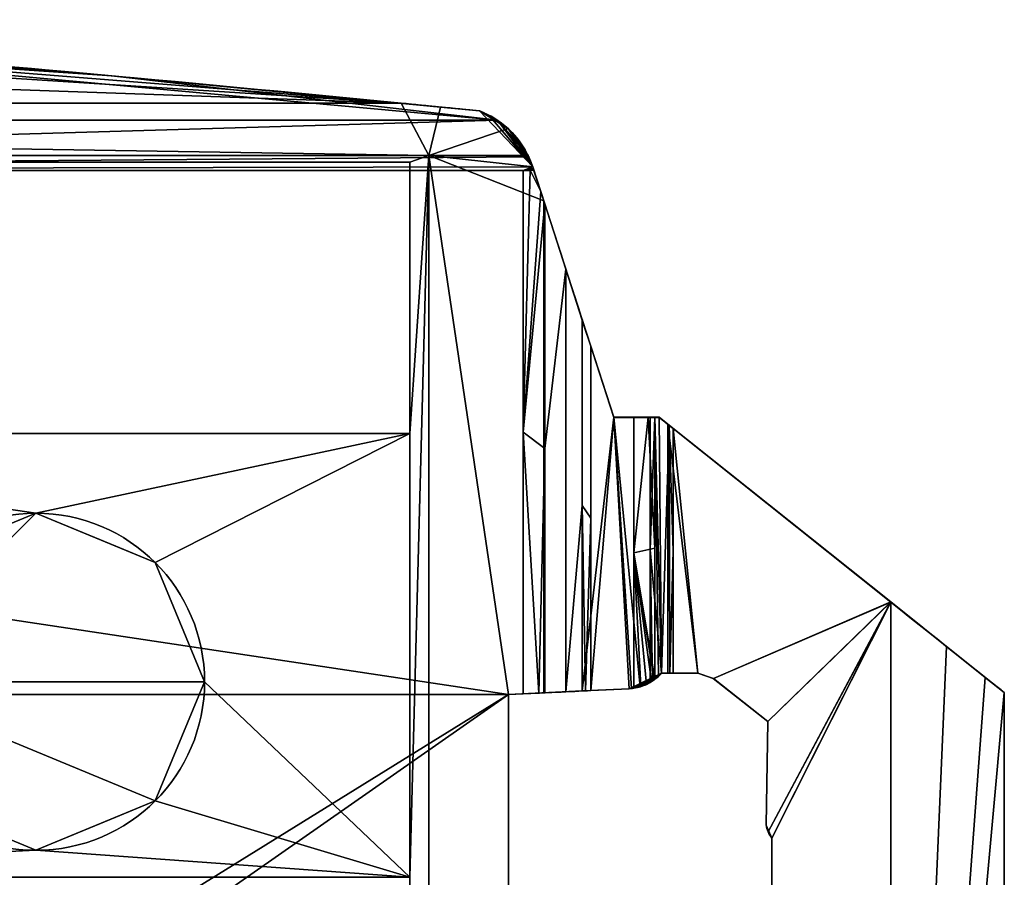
# Model space of a CAD drawing. Extents: x -256 to 256, y -221 to 221.
# Tile 47 of 47: x 143 to 256, y 122 to 221. Entities that reach past the tile are written whole.
import ezdxf

# ---------------------------------------------------------------- set-up
doc = ezdxf.new("R2010")
doc.units = 0
doc.header["$MEASUREMENT"] = 0
doc.layers.add('1', color=7, linetype='Continuous')

# ---------------------------------------------------------------- blocks, each defined once
blk = doc.blocks.new('UG_SURFACE_012')
at = {"layer": '1', "color": 253, "linetype": 'Continuous'}
for points in [[(207.80772, 186.673924, -96.671745), (203.388631, 200.328708, -119.870082), (202.127025, 204.227, -119.870082), (202.127025, 204.227, 19.514369)], [(202.127025, 204.227, 19.514369), (202.181205, 204.059556, 20.122116), (203.503847, 199.972674, 19.091487)], [(203.503847, 199.972674, 19.091487), (205.934882, 192.460895, 7.890966), (207.80772, 186.673924, -96.671745), (202.127025, 204.227, 19.514369)], [(202.181205, 204.059556, 20.122116), (202.235892, 203.890607, 20.729441), (203.043714, 201.394439, 20.045046), (203.503847, 199.972674, 19.091487)], [(205.934882, 192.460895, 7.890966), (207.833201, 186.595172, -3.412043), (207.80772, 186.673924, -96.671745)], [(208.795041, 183.62315, -4.274782), (211.448997, 175.422549, -4.38015), (211.448997, 175.422549, -96.671745), (207.80772, 186.673924, -96.671745)], [(207.833201, 186.595172, -3.412043), (207.986355, 186.121911, -3.837079), (207.80772, 186.673924, -96.671745)], [(207.80772, 186.673924, -96.671745), (207.986355, 186.121911, -3.837079), (208.795041, 183.62315, -4.274782)]]:
    blk.add_3dface(points, dxfattribs=at)
blk = doc.blocks.new('UG_SURFACE_022')
at = {"layer": '1', "color": 253, "linetype": 'Continuous'}
blk.add_3dface([(229.182765, 140.43197, -53.288043), (228.990316, 128.51426, -53.29144), (228.990316, 128.51426, -24.647212), (229.182765, 140.43197, -24.65173)], dxfattribs=at)
blk = doc.blocks.new('UG_SURFACE_034')
at = {"layer": '1', "color": 253, "linetype": 'Continuous'}
for points in [[(217.661753, 174.625158, -24.381172), (217.661753, 145.988524, -24.381172), (221.134499, 145.988524, -24.462726)], [(243.299857, 154.178202, -24.983257), (217.661753, 174.625158, -24.381172), (221.134499, 145.988524, -24.462726), (222.903624, 145.365596, -24.504272)], [(222.903624, 145.365596, -24.504272), (229.182765, 140.43197, -24.65173), (243.299857, 154.178202, -24.983257)], [(243.299857, 154.178202, -24.983257), (229.182765, 140.43197, -24.65173), (228.990316, 128.51426, -24.647212), (229.200244, 127.716303, -24.652142)], [(229.200244, 127.716303, -24.652142), (229.613557, 127.002195, -24.661848), (243.299857, 154.178202, -24.983257)], [(243.299857, -154.178202, -24.983257), (243.299857, 154.178202, -24.983257), (229.613557, 127.002195, -24.661848), (229.613557, -126.999781, -24.661848)]]:
    blk.add_3dface(points, dxfattribs=at)
blk = doc.blocks.new('UG_SURFACE_047')
at = {"layer": '1', "color": 253, "linetype": 'Continuous'}
for points in [[(111.384928, 218.37391, -50.488807), (111.384928, 218.37391, -4.751504), (153.716326, 214.711741, -4.751504)], [(111.384928, 218.37391, -50.488807), (153.716326, 214.711741, -4.751504), (149.20564, 215.119869, -96.226111)], [(149.20564, 215.119869, -96.226111), (111.384928, 218.37391, -96.226111), (111.384928, 218.37391, -50.488807)], [(196.013823, 210.676834, -52.243054), (186.999559, 211.568266, -96.226111), (149.20564, 215.119869, -96.226111)], [(149.20564, 215.119869, -96.226111), (153.716326, 214.711741, -4.751504), (196.013823, 210.676834, -52.243054)], [(153.716326, 214.711741, -4.751504), (196.013823, 210.676834, -4.751504), (196.013823, 210.676834, -52.243054)], [(191.506907, 211.124673, -97.972028), (186.999559, 211.568266, -96.226111), (196.013823, 210.676834, -52.243054)], [(196.013823, 210.676834, -52.243054), (196.013823, 210.676834, -99.734604), (191.506907, 211.124673, -97.972028)]]:
    blk.add_3dface(points, dxfattribs=at)
blk = doc.blocks.new('UG_SURFACE_052')
at = {"layer": '1', "color": 253, "linetype": 'Continuous'}
for points in [[(-198.080197, 209.601611, -4.751504), (198.080197, 209.601611, -4.751504), (109.555356, 217.724711, -4.751504), (54.796755, 220.054984, -4.751504)], [(153.716326, 214.711741, -4.751504), (111.384928, 218.37391, -4.751504), (110.400468, 218.24567, -4.751504), (109.555356, 217.724711, -4.751504)], [(109.555356, 217.724711, -4.751504), (198.080197, 209.601611, -4.751504), (153.716326, 214.711741, -4.751504)], [(198.080197, 209.601611, -4.751504), (197.077483, 210.197777, -4.751504), (196.013823, 210.676834, -4.751504), (153.716326, 214.711741, -4.751504)]]:
    blk.add_3dface(points, dxfattribs=at)
blk = doc.blocks.new('UG_SURFACE_054')
at = {"layer": '1', "color": 253, "linetype": 'Continuous'}
blk.add_3dface([(229.613557, 127.002195, -53.280436), (229.613557, -126.999781, -53.280436), (229.613557, -126.999781, -24.661848), (229.613557, 127.002195, -24.661848)], dxfattribs=at)
blk = doc.blocks.new('UG_SURFACE_083')
at = {"layer": '1', "color": 253, "linetype": 'Continuous'}
for points in [[(203.388631, 200.328708, -119.870082), (203.388631, 143.722534, -119.870082), (199.358091, 143.526331, -119.870082), (190.178782, 205.560833, -119.870082)], [(190.178782, 205.560833, -119.870082), (201.589957, 205.560833, -119.870082), (201.881766, 204.90329, -119.870082), (202.127025, 204.227, -119.870082)], [(190.178782, -205.560833, -119.870082), (190.178782, 205.560833, -119.870082), (199.358091, 143.526331, -119.870082), (199.358091, -143.512398, -119.870082)], [(190.178782, 205.560833, -119.870082), (202.127025, 204.227, -119.870082), (203.388631, 200.328708, -119.870082)]]:
    blk.add_3dface(points, dxfattribs=at)
blk = doc.blocks.new('UG_SURFACE_086')
at = {"layer": '1', "color": 253, "linetype": 'Continuous'}
for points in [[(186.999559, 211.568266, -96.226111), (-54.796755, 220.054984, -96.226111), (0, 221.173197, -96.226111), (54.796755, 220.054984, -96.226111)], [(186.999559, 211.568266, -96.226111), (-186.999559, 211.568266, -96.226111), (-109.555356, 217.724711, -96.226111), (-54.796755, 220.054984, -96.226111)], [(54.796755, 220.054984, -96.226111), (109.555356, 217.724711, -96.226111), (186.999559, 211.568266, -96.226111)], [(109.555356, 217.724711, -96.226111), (110.400468, 218.24567, -96.226111), (111.384928, 218.37391, -96.226111), (149.20564, 215.119869, -96.226111)], [(149.20564, 215.119869, -96.226111), (186.999559, 211.568266, -96.226111), (109.555356, 217.724711, -96.226111)]]:
    blk.add_3dface(points, dxfattribs=at)
blk = doc.blocks.new('UG_SURFACE_097')
at = {"layer": '1', "color": 253, "linetype": 'Continuous'}
for points in [[(221.134499, 145.988524, -53.430151), (218.267277, 145.988524, -53.480782), (218.267277, 174.142241, -53.480782)], [(222.903624, 145.365596, -53.398915), (221.134499, 145.988524, -53.430151), (218.267277, 174.142241, -53.480782), (243.307501, 154.172093, -53.038634)], [(243.307501, 154.172093, -53.038634), (229.182765, 140.43197, -53.288043), (222.903624, 145.365596, -53.398915)], [(229.200244, 127.716303, -53.287733), (228.990316, 128.51426, -53.29144), (229.182765, 140.43197, -53.288043), (243.307501, 154.172093, -53.038634)], [(243.307501, 154.172093, -53.038634), (229.613557, 127.002195, -53.280436), (229.200244, 127.716303, -53.287733)], [(243.307501, 154.172093, -53.038634), (243.307501, -154.172093, -53.038634), (229.613557, -126.999781, -53.280436), (229.613557, 127.002195, -53.280436)]]:
    blk.add_3dface(points, dxfattribs=at)
blk = doc.blocks.new('UG_SURFACE_104')
at = {"layer": '1', "color": 253, "linetype": 'Continuous'}
for points in [[(135.804713, 160.584643, -122.980051), (144.999996, 164.393455, -122.978613), (144.999996, 164.393455, -137.971893)], [(144.999996, 164.393455, -137.971893), (135.804713, 160.584643, -137.971893), (135.804713, 160.584643, -122.980051)], [(144.999996, 164.393455, -122.978613), (154.195294, 160.584643, -122.977175), (154.195294, 160.584643, -137.971893)], [(154.195294, 160.584643, -137.971893), (144.999996, 164.393455, -137.971893), (144.999996, 164.393455, -122.978613)], [(131.286755, 158.713251, -122.980751), (135.804713, 160.584643, -122.980051), (135.804713, 160.584643, -137.971893)], [(135.804713, 160.584643, -137.971893), (131.286755, 158.713251, -137.971893), (131.286755, 158.713251, -122.980751)], [(154.195294, 160.584643, -122.977175), (158.713251, 158.713251, -122.976467), (158.713251, 158.713251, -137.971893)], [(158.713251, 158.713251, -137.971893), (154.195294, 160.584643, -137.971893), (154.195294, 160.584643, -122.977175)], [(125.606537, 144.999996, -122.981645), (131.286755, 158.713251, -122.980751), (131.286755, 158.713251, -137.971893)], [(131.286755, 158.713251, -137.971893), (125.606537, 144.999996, -137.971893), (125.606537, 144.999996, -122.981645)], [(158.713251, 158.713251, -122.976467), (164.39347, 144.999996, -122.97558), (164.39347, 144.999996, -137.971893)], [(164.39347, 144.999996, -137.971893), (158.713251, 158.713251, -137.971893), (158.713251, 158.713251, -122.976467)], [(125.606537, 144.999996, -122.981645), (125.606537, 144.999996, -137.971893), (131.286755, 131.286755, -137.971893)], [(131.286755, 131.286755, -137.971893), (131.286755, 131.286755, -122.980751), (125.606537, 144.999996, -122.981645)], [(158.713251, 131.286755, -122.976467), (158.713251, 131.286755, -137.971893), (164.39347, 144.999996, -137.971893)], [(164.39347, 144.999996, -137.971893), (164.39347, 144.999996, -122.97558), (158.713251, 131.286755, -122.976467)], [(131.286755, 131.286755, -122.980751), (131.286755, 131.286755, -137.971893), (135.804713, 129.415348, -137.971893)], [(135.804713, 129.415348, -137.971893), (135.804713, 129.415348, -122.980051), (131.286755, 131.286755, -122.980751)], [(154.195294, 129.415348, -122.977175), (154.195294, 129.415348, -137.971893), (158.713251, 131.286755, -137.971893)], [(158.713251, 131.286755, -137.971893), (158.713251, 131.286755, -122.976467), (154.195294, 129.415348, -122.977175)], [(135.804713, 129.415348, -122.980051), (135.804713, 129.415348, -137.971893), (144.999996, 125.606537, -137.971893)], [(144.999996, 125.606537, -137.971893), (144.999996, 125.606537, -122.978613), (135.804713, 129.415348, -122.980051)], [(144.999996, 125.606537, -122.978613), (144.999996, 125.606537, -137.971893), (154.195294, 129.415348, -137.971893)], [(154.195294, 129.415348, -137.971893), (154.195294, 129.415348, -122.977175), (144.999996, 125.606537, -122.978613)]]:
    blk.add_3dface(points, dxfattribs=at)
blk = doc.blocks.new('UG_SURFACE_113')
at = {"layer": '1', "color": 253, "linetype": 'Continuous'}
for points in [[(216.580734, 145.618364, -11.442151), (216.941863, 145.988524, -15.764546), (216.66193, 175.422549, -12.413952), (216.185376, 175.422549, -6.709881)], [(216.185376, 175.422549, -6.709881), (216.185376, 145.28504, -6.709881), (216.580734, 145.618364, -11.442151)], [(216.941863, 145.988524, -15.764546), (217.661753, 145.988524, -24.381172), (217.661753, 174.625158, -24.381172), (216.66193, 175.422549, -12.413952)]]:
    blk.add_3dface(points, dxfattribs=at)
blk = doc.blocks.new('UG_SURFACE_115')
at = {"layer": '1', "color": 253, "linetype": 'Continuous'}
blk.add_3dface([(207.80772, 143.937647, -96.671745), (203.388631, 143.722534, -119.870082), (203.388631, 200.328708, -119.870082), (207.80772, 186.673924, -96.671745)], dxfattribs=at)
blk = doc.blocks.new('UG_SURFACE_132')
at = {"layer": '1', "color": 253, "linetype": 'Continuous'}
for points in [[(199.358091, 143.526331, 21.033864), (201.027796, 143.607616, 21.033864), (201.027796, 203.805283, 21.033864), (-201.027796, 203.805283, 21.033864)], [(199.358091, 143.526331, 21.033864), (-201.027796, 203.805283, 21.033864), (-201.027796, 143.607616, 21.033864), (-199.358091, 143.526331, 21.033864)], [(-14.142135, 14.142135, 21.033864), (0, 20, 21.033864), (199.358091, 143.526331, 21.033864), (-199.358091, 143.526331, 21.033864)], [(199.358091, 143.526331, 21.033864), (0, 20, 21.033864), (14.142135, 14.142135, 21.033864)], [(14.142135, 14.142135, 21.033864), (20, 0, 21.033864), (199.358091, -143.512398, 21.033864), (199.358091, 143.526331, 21.033864)]]:
    blk.add_3dface(points, dxfattribs=at)
blk = doc.blocks.new('UG_SURFACE_162')
at = {"layer": '1', "color": 253, "linetype": 'Continuous'}
for points in [[(207.833201, 143.938899, -3.412043), (201.027796, 143.607616, 21.033864), (199.358091, 143.526331, 21.033864)], [(207.833201, 143.938899, -3.412043), (199.358091, 143.526331, 21.033864), (207.80772, 143.937647, -96.671745)], [(199.358091, 143.526331, 21.033864), (199.358091, 143.526331, -119.870082), (203.388631, 143.722534, -119.870082), (207.80772, 143.937647, -96.671745)], [(207.833201, 143.938899, -3.412043), (202.831537, 143.695414, 20.286104), (201.027796, 143.607616, 21.033864)], [(207.833201, 143.938899, -3.412043), (203.503847, 143.728152, 19.091487), (202.831537, 143.695414, 20.286104)], [(207.833201, 143.938899, -3.412043), (205.934882, 143.846482, 7.890966), (203.503847, 143.728152, 19.091487)], [(207.80772, 143.937647, -96.671745), (213.21781, 144.20101, -96.671745), (213.21781, 144.20101, -4.450376), (208.795041, 143.985718, -4.274782)], [(208.795041, 143.985718, -4.274782), (208.191097, 143.956318, -4.062054), (207.80772, 143.937647, -96.671745)], [(207.80772, 143.937647, -96.671745), (208.191097, 143.956318, -4.062054), (207.833201, 143.938899, -3.412043)]]:
    blk.add_3dface(points, dxfattribs=at)
blk = doc.blocks.new('UG_SURFACE_190')
at = {"layer": '1', "color": 253, "linetype": 'Continuous'}
for points in [[(243.307501, 0, -53.038634), (243.307501, 154.172093, -53.038634), (249.723867, 149.0549, -51.310558)], [(243.307501, 0, -53.038634), (249.723867, 149.0549, -51.310558), (256.364554, 143.758804, -43.192465)], [(256.364554, 143.758804, -43.192465), (256.364554, 0, -43.192465), (243.307501, 0, -53.038634)]]:
    blk.add_3dface(points, dxfattribs=at)
blk = doc.blocks.new('UG_SURFACE_203')
at = {"layer": '1', "color": 253, "linetype": 'Continuous'}
for points in [[(217.661753, 145.988524, -24.381172), (216.941863, 145.988524, -15.764546), (218.267277, 145.988524, -53.480782)], [(216.941863, 145.988524, -15.764546), (216.941863, 145.988524, -83.882973), (217.909649, 145.988524, -68.695173), (218.267277, 145.988524, -53.480782)], [(218.267277, 145.988524, -53.480782), (221.134499, 145.988524, -53.430151), (221.134499, 145.988524, -24.462726), (217.661753, 145.988524, -24.381172)]]:
    blk.add_3dface(points, dxfattribs=at)
blk = doc.blocks.new('UG_SURFACE_213')
at = {"layer": '1', "color": 253, "linetype": 'Continuous'}
for points in [[(201.848418, 203.84337, 20.898178), (201.027796, 203.805283, 21.033864), (201.027796, 173.706442, 21.033864)], [(201.848418, 203.84337, 20.898178), (201.027796, 173.706442, 21.033864), (203.043714, 201.394439, 20.045046)], [(203.043714, 201.394439, 20.045046), (202.235892, 203.890607, 20.729441), (201.848418, 203.84337, 20.898178)], [(203.503847, 199.972674, 19.091487), (203.043714, 201.394439, 20.045046), (201.027796, 173.706442, 21.033864)], [(201.027796, 173.706442, 21.033864), (203.503847, 171.850413, 19.091487), (203.503847, 199.972674, 19.091487)], [(201.027796, 173.706442, 21.033864), (201.027796, 143.607616, 21.033864), (202.831537, 143.695414, 20.286104)], [(203.503847, 171.850413, 19.091487), (201.027796, 173.706442, 21.033864), (202.831537, 143.695414, 20.286104)], [(202.831537, 143.695414, 20.286104), (203.503847, 143.728152, 19.091487), (203.503847, 171.850413, 19.091487)]]:
    blk.add_3dface(points, dxfattribs=at)
blk = doc.blocks.new('UG_SURFACE_223')
at = {"layer": '1', "color": 253, "linetype": 'Continuous'}
for points in [[(144.999996, 164.393455, -137.971893), (158.713251, 158.713251, -137.971893), (164.39347, 144.999996, -137.971893), (125.606537, 144.999996, -137.971893)], [(125.606537, 144.999996, -137.971893), (131.286755, 158.713251, -137.971893), (144.999996, 164.393455, -137.971893)], [(158.713251, 131.286755, -137.971893), (144.999996, 125.606537, -137.971893), (131.286755, 131.286755, -137.971893), (125.606537, 144.999996, -137.971893)], [(125.606537, 144.999996, -137.971893), (164.39347, 144.999996, -137.971893), (158.713251, 131.286755, -137.971893)]]:
    blk.add_3dface(points, dxfattribs=at)
blk = doc.blocks.new('UG_SURFACE_228')
at = {"layer": '1', "color": 253, "linetype": 'Continuous'}
for points in [[(216.186747, 175.422549, -91.868706), (215.650305, 175.422549, -96.671745), (211.448997, 175.422549, -96.671745)], [(216.66193, 175.422549, -87.059222), (216.186747, 175.422549, -91.868706), (211.448997, 175.422549, -96.671745)], [(216.66193, 175.422549, -12.413952), (211.448997, 175.422549, -4.38015), (213.754341, 175.422549, -4.471677)], [(211.448997, 175.422549, -96.671745), (211.448997, 175.422549, -4.38015), (216.66193, 175.422549, -12.413952), (216.66193, 175.422549, -87.059222)], [(213.754341, 175.422549, -4.471677), (215.403453, 175.422549, -5.119835), (216.185376, 175.422549, -6.709881), (216.66193, 175.422549, -12.413952)]]:
    blk.add_3dface(points, dxfattribs=at)
blk = doc.blocks.new('UG_SURFACE_235')
at = {"layer": '1', "color": 253, "linetype": 'Continuous'}
blk.add_3dface([(222.903624, 145.365596, -53.398915), (229.182765, 140.43197, -53.288043), (229.182765, 140.43197, -24.65173), (222.903624, 145.365596, -24.504272)], dxfattribs=at)
blk = doc.blocks.new('UG_SURFACE_241')
at = {"layer": '1', "color": 253, "linetype": 'Continuous'}
for points in [[(-190.178782, 205.560833, -119.870082), (-186.999559, 211.568266, -96.226111), (190.178782, 205.560833, -119.870082)], [(-186.999559, 211.568266, -96.226111), (186.999559, 211.568266, -96.226111), (190.178782, 205.560833, -119.870082)], [(190.178782, 205.560833, -119.870082), (186.999559, 211.568266, -96.226111), (191.506907, 211.124673, -97.972028)], [(190.178782, 205.560833, -119.870082), (191.506907, 211.124673, -97.972028), (196.013823, 210.676834, -99.734604), (199.288294, 208.648995, -107.715756)], [(199.288294, 208.648995, -107.715756), (201.589957, 205.560833, -119.870082), (190.178782, 205.560833, -119.870082)], [(190.178782, 205.560833, -119.870082), (188.013703, 204.772726, -122.971885), (-188.013703, 204.772726, -122.971885), (-190.178782, 205.560833, -119.870082)]]:
    blk.add_3dface(points, dxfattribs=at)
blk = doc.blocks.new('UG_SURFACE_246')
at = {"layer": '1', "color": 253, "linetype": 'Continuous'}
for points in [[(211.448997, 175.422549, -4.38015), (208.795041, 183.62315, -4.274782), (208.795041, 143.985718, -4.274782)], [(211.448997, 175.422549, -4.38015), (208.795041, 143.985718, -4.274782), (213.21781, 144.20101, -4.450376)], [(213.486761, 144.220948, -4.461053), (213.754341, 144.254506, -4.471677), (213.754341, 175.422549, -4.471677), (211.448997, 175.422549, -4.38015)], [(211.448997, 175.422549, -4.38015), (213.21781, 144.20101, -4.450376), (213.486761, 144.220948, -4.461053)]]:
    blk.add_3dface(points, dxfattribs=at)
blk = doc.blocks.new('UG_SURFACE_247')
at = {"layer": '1', "color": 253, "linetype": 'Continuous'}
for points in [[(254.176229, 145.504043, -30.566093), (243.299857, 154.178202, -24.983255), (243.299857, 0, -24.983255)], [(256.364554, 143.758804, -34.829609), (254.176229, 145.504043, -30.566093), (243.299857, 0, -24.983255)], [(243.299857, 0, -24.983255), (256.364554, 0, -34.829609), (256.364554, 143.758804, -34.829609)]]:
    blk.add_3dface(points, dxfattribs=at)
blk = doc.blocks.new('UG_SURFACE_250')
at = {"layer": '1', "color": 253, "linetype": 'Continuous'}
for points in [[(215.650305, 160.174206, -96.671745), (215.650305, 175.422549, -96.671745), (216.186747, 175.422549, -91.868706)], [(216.186747, 175.422549, -91.868706), (216.941863, 145.988524, -83.882973), (215.650305, 160.174206, -96.671745)], [(216.186747, 175.422549, -91.868706), (216.66193, 175.422549, -87.059222), (216.941863, 145.988524, -83.882973)], [(216.941863, 145.988524, -83.882973), (216.66193, 175.422549, -87.059222), (217.836857, 174.485505, -70.287801)], [(217.836857, 174.485505, -70.287801), (217.909649, 145.988524, -68.695173), (216.941863, 145.988524, -83.882973)], [(217.836857, 174.485505, -70.287801), (218.267277, 174.142241, -53.480782), (218.267277, 160.065383, -53.480782)], [(217.909649, 145.988524, -68.695173), (217.836857, 174.485505, -70.287801), (218.267277, 160.065383, -53.480782)], [(215.9082, 145.087242, -94.43178), (215.650305, 144.925863, -96.671745), (215.650305, 160.174206, -96.671745)], [(215.650305, 160.174206, -96.671745), (216.941863, 145.988524, -83.882973), (215.9082, 145.087242, -94.43178)], [(218.267277, 160.065383, -53.480782), (218.267277, 145.988524, -53.480782), (217.909649, 145.988524, -68.695173)]]:
    blk.add_3dface(points, dxfattribs=at)
blk = doc.blocks.new('UG_SURFACE_253')
at = {"layer": '1', "color": 253, "linetype": 'Continuous'}
for points in [[(202.127025, 204.227, -50.177857), (199.288294, 208.648995, -107.715756), (196.013823, 210.676834, -99.734604)], [(196.013823, 210.676834, -52.243054), (196.013823, 210.676834, -4.751504), (197.077483, 210.197777, -4.751504)], [(197.077483, 210.197777, -4.751504), (196.013823, 210.676834, -99.734604), (196.013823, 210.676834, -52.243054)], [(202.127025, 204.227, -50.177857), (196.013823, 210.676834, -99.734604), (197.077483, 210.197777, -4.751504)], [(197.077483, 210.197777, -4.751504), (198.080197, 209.601611, -4.751504), (202.127025, 204.227, -50.177857)], [(202.127025, 204.227, -50.177857), (198.080197, 209.601611, -4.751504), (201.677844, 205.375418, 15.173172)], [(199.288294, 208.648995, -107.715756), (202.127025, 204.227, -50.177857), (201.881766, 204.90329, -119.870082)], [(201.881766, 204.90329, -119.870082), (201.589957, 205.560833, -119.870082), (199.288294, 208.648995, -107.715756)], [(201.677844, 205.375418, 15.173172), (202.127025, 204.227, 19.514369), (202.127025, 204.227, -50.177857)], [(202.127025, 204.227, -50.177857), (202.127025, 204.227, -119.870082), (201.881766, 204.90329, -119.870082)]]:
    blk.add_3dface(points, dxfattribs=at)
blk = doc.blocks.new('UG_SURFACE_269')
at = {"layer": '1', "color": 253, "linetype": 'Continuous'}
for points in [[(-188.013703, 204.772726, -122.971885), (188.013703, 204.772726, -122.971885), (188.013703, 173.562407, -122.971885), (-178.102449, 173.562407, -122.971885)], [(-178.102449, 122.499682, -122.971885), (188.013703, 122.499682, -122.971885), (188.013703, -122.499682, -122.971885), (-178.102449, -122.499682, -122.971885)]]:
    blk.add_3dface(points, dxfattribs=at)
blk = doc.blocks.new('UG_SURFACE_271')
at = {"layer": '1', "color": 253, "linetype": 'Continuous'}
for points in [[(229.200244, 127.716303, -24.652142), (228.990316, 128.51426, -24.647212), (228.990316, 128.51426, -38.969327)], [(228.990316, 128.51426, -38.969327), (228.990316, 128.51426, -53.29144), (229.200244, 127.716303, -53.287733)], [(229.613557, 127.002195, -38.971141), (228.990316, 128.51426, -38.969327), (229.200244, 127.716303, -53.287733)], [(229.200244, 127.716303, -24.652142), (228.990316, 128.51426, -38.969327), (229.613557, 127.002195, -38.971141)], [(229.200244, 127.716303, -53.287733), (229.613557, 127.002195, -53.280436), (229.613557, 127.002195, -38.971141)], [(229.613557, 127.002195, -38.971141), (229.613557, 127.002195, -24.661848), (229.200244, 127.716303, -24.652142)]]:
    blk.add_3dface(points, dxfattribs=at)
blk = doc.blocks.new('UG_SURFACE_279')
at = {"layer": '1', "color": 253, "linetype": 'Continuous'}
blk.add_3dface([(83.00177, 122.499682, -122.988299), (188.013703, 122.499682, -122.971885), (-178.102449, 122.499682, -122.971885)], dxfattribs=at)
blk = doc.blocks.new('UG_SURFACE_297')
at = {"layer": '1', "color": 253, "linetype": 'Continuous'}
for points in [[(198.080197, 209.601611, -4.751504), (0, 209.601611, -4.751504), (0, 203.805283, 21.033864)], [(0, 203.805283, 21.033864), (201.677844, 205.375418, 15.173172), (198.080197, 209.601611, -4.751504)], [(0, 203.805283, 21.033864), (202.127025, 204.227, 19.514369), (201.677844, 205.375418, 15.173172)], [(202.127025, 204.227, 19.514369), (0, 203.805283, 21.033864), (201.027796, 203.805283, 21.033864)], [(201.027796, 203.805283, 21.033864), (202.181205, 204.059556, 20.122116), (202.127025, 204.227, 19.514369)], [(202.181205, 204.059556, 20.122116), (201.027796, 203.805283, 21.033864), (201.848418, 203.84337, 20.898178)], [(201.848418, 203.84337, 20.898178), (202.235892, 203.890607, 20.729441), (202.181205, 204.059556, 20.122116)]]:
    blk.add_3dface(points, dxfattribs=at)
blk = doc.blocks.new('UG_SURFACE_310')
at = {"layer": '1', "color": 253, "linetype": 'Continuous'}
for points in [[(215.403453, 175.422549, -5.119835), (213.754341, 175.422549, -4.471677), (213.754341, 159.838527, -4.471677)], [(215.403453, 175.422549, -5.119835), (213.754341, 159.838527, -4.471677), (216.185376, 160.353795, -6.709881)], [(216.185376, 160.353795, -6.709881), (216.185376, 175.422549, -6.709881), (215.403453, 175.422549, -5.119835)], [(216.185376, 145.28504, -6.709881), (216.185376, 160.353795, -6.709881), (213.754341, 159.838527, -4.471677)], [(215.796098, 145.014569, -5.583696), (216.10716, 145.226493, -6.274452), (213.754341, 159.838527, -4.471677)], [(215.227306, 144.702628, -4.9723), (215.796098, 145.014569, -5.583696), (213.754341, 159.838527, -4.471677)], [(214.544415, 144.436464, -4.606489), (215.227306, 144.702628, -4.9723), (213.754341, 159.838527, -4.471677)], [(213.754341, 159.838527, -4.471677), (213.754341, 144.254506, -4.471677), (214.544415, 144.436464, -4.606489)], [(213.754341, 159.838527, -4.471677), (216.10716, 145.226493, -6.274452), (216.185376, 145.28504, -6.709881)]]:
    blk.add_3dface(points, dxfattribs=at)
blk = doc.blocks.new('UG_SURFACE_365')
at = {"layer": '1', "color": 253, "linetype": 'Continuous'}
for points in [[(208.795041, 183.62315, -4.274782), (207.986355, 186.121911, -3.837079), (207.833201, 186.595172, -3.412043)], [(207.833201, 186.595172, -3.412043), (207.833201, 165.267035, -3.412043), (208.795041, 163.804427, -4.274782), (208.795041, 183.62315, -4.274782)], [(208.795041, 163.804427, -4.274782), (207.833201, 165.267035, -3.412043), (208.191097, 143.956318, -4.062054)], [(207.833201, 165.267035, -3.412043), (207.833201, 143.938899, -3.412043), (208.191097, 143.956318, -4.062054)], [(208.191097, 143.956318, -4.062054), (208.795041, 143.985718, -4.274782), (208.795041, 163.804427, -4.274782)]]:
    blk.add_3dface(points, dxfattribs=at)
blk = doc.blocks.new('UG_SURFACE_378')
at = {"layer": '1', "color": 253, "linetype": 'Continuous'}
blk.add_3dface([(-178.102449, 173.562407, -122.971885), (188.013703, 173.562407, -122.971885), (83.00177, 173.562407, -122.988299)], dxfattribs=at)
blk = doc.blocks.new('UG_SURFACE_384')
at = {"layer": '1', "color": 253, "linetype": 'Continuous'}
for points in [[(131.286755, 158.713251, -122.980751), (125.606537, 144.999996, -122.981645), (83.00177, 122.499682, -122.988299), (83.00177, 173.562407, -122.988299)], [(144.999996, 164.393455, -122.978613), (131.286755, 158.713251, -122.980751), (83.00177, 173.562407, -122.988299)], [(83.00177, 173.562407, -122.988299), (188.013703, 173.562407, -122.971885), (144.999996, 164.393455, -122.978613)], [(188.013703, 173.562407, -122.971885), (158.713251, 158.713251, -122.976467), (144.999996, 164.393455, -122.978613)], [(188.013703, 173.562407, -122.971885), (188.013703, 122.499682, -122.971885), (164.39347, 144.999996, -122.97558), (158.713251, 158.713251, -122.976467)], [(83.00177, 122.499682, -122.988299), (125.606537, 144.999996, -122.981645), (131.286755, 131.286755, -122.980751)], [(158.713251, 131.286755, -122.976467), (164.39347, 144.999996, -122.97558), (188.013703, 122.499682, -122.971885)], [(83.00177, 122.499682, -122.988299), (131.286755, 131.286755, -122.980751), (144.999996, 125.606537, -122.978613)], [(144.999996, 125.606537, -122.978613), (158.713251, 131.286755, -122.976467), (188.013703, 122.499682, -122.971885)], [(144.999996, 125.606537, -122.978613), (188.013703, 122.499682, -122.971885), (83.00177, 122.499682, -122.988299)]]:
    blk.add_3dface(points, dxfattribs=at)
blk = doc.blocks.new('UG_SURFACE_385')
at = {"layer": '1', "color": 253, "linetype": 'Continuous'}
blk.add_3dface([(199.358091, -143.512398, -119.870082), (199.358091, 143.526331, -119.870082), (199.358091, 143.526331, 21.033864), (199.358091, -143.512398, 21.033864)], dxfattribs=at)
blk = doc.blocks.new('UG_SURFACE_410')
at = {"layer": '1', "color": 253, "linetype": 'Continuous'}
for points in [[(188.013703, 173.562407, -122.971885), (188.013703, 204.772726, -122.971885), (190.178782, 205.560833, -119.870082)], [(188.013703, 122.499682, -122.971885), (188.013703, 173.562407, -122.971885), (190.178782, 205.560833, -119.870082)], [(190.178782, 205.560833, -119.870082), (190.178782, -205.560833, -119.870082), (188.013703, -122.499682, -122.971885), (188.013703, 122.499682, -122.971885)]]:
    blk.add_3dface(points, dxfattribs=at)
blk = doc.blocks.new('UG_SURFACE_416')
at = {"layer": '1', "color": 253, "linetype": 'Continuous'}
for points in [[(207.80772, 143.937647, -96.671745), (207.80772, 186.673924, -96.671745), (211.448997, 175.422549, -96.671745)], [(213.21781, 144.20101, -96.671745), (207.80772, 143.937647, -96.671745), (211.448997, 175.422549, -96.671745)], [(214.477941, 144.416183, -96.671745), (213.21781, 144.20101, -96.671745), (211.448997, 175.422549, -96.671745)], [(211.448997, 175.422549, -96.671745), (215.650305, 175.422549, -96.671745), (215.650305, 144.925863, -96.671745), (214.477941, 144.416183, -96.671745)]]:
    blk.add_3dface(points, dxfattribs=at)
blk = doc.blocks.new('UG_SURFACE_418')
at = {"layer": '1', "color": 253, "linetype": 'Continuous'}
for points in [[(205.934882, 192.460895, 7.890966), (203.503847, 199.972674, 19.091487), (203.503847, 171.850413, 19.091487)], [(205.934882, 192.460895, 7.890966), (203.503847, 171.850413, 19.091487), (203.503847, 143.728152, 19.091487), (205.934882, 143.846482, 7.890966)], [(207.833201, 165.267035, -3.412043), (207.833201, 186.595172, -3.412043), (205.934882, 192.460895, 7.890966), (205.934882, 143.846482, 7.890966)], [(205.934882, 143.846482, 7.890966), (207.833201, 143.938899, -3.412043), (207.833201, 165.267035, -3.412043)]]:
    blk.add_3dface(points, dxfattribs=at)
blk = doc.blocks.new('UG_SURFACE_423')
at = {"layer": '1', "color": 253, "linetype": 'Continuous'}
for points in [[(216.941863, 145.988524, -83.882973), (216.941863, 145.988524, -49.823757), (213.21781, 144.20101, -50.561063)], [(216.941863, 145.988524, -15.764546), (216.580734, 145.618364, -11.442151), (213.21781, 144.20101, -4.450376)], [(213.21781, 144.20101, -4.450376), (213.21781, 144.20101, -50.561063), (216.941863, 145.988524, -49.823757), (216.941863, 145.988524, -15.764546)], [(216.941863, 145.988524, -83.882973), (213.21781, 144.20101, -50.561063), (214.477941, 144.416183, -96.671745)], [(213.486761, 144.220948, -4.461053), (213.21781, 144.20101, -4.450376), (216.580734, 145.618364, -11.442151)], [(213.486761, 144.220948, -4.461053), (216.580734, 145.618364, -11.442151), (216.185376, 145.28504, -6.709881)], [(213.486761, 144.220948, -4.461053), (216.185376, 145.28504, -6.709881), (215.034828, 144.6165, -5.590779)], [(214.477941, 144.416183, -96.671745), (215.9082, 145.087242, -94.43178), (216.941863, 145.988524, -83.882973)], [(214.477941, 144.416183, -96.671745), (215.650305, 144.925863, -96.671745), (215.9082, 145.087242, -94.43178)], [(215.034828, 144.6165, -5.590779), (216.185376, 145.28504, -6.709881), (216.10716, 145.226493, -6.274452)], [(215.034828, 144.6165, -5.590779), (216.10716, 145.226493, -6.274452), (215.796098, 145.014569, -5.583696)], [(215.796098, 145.014569, -5.583696), (215.227306, 144.702628, -4.9723), (215.034828, 144.6165, -5.590779)], [(213.21781, 144.20101, -50.561063), (213.21781, 144.20101, -96.671745), (214.477941, 144.416183, -96.671745)], [(215.034828, 144.6165, -5.590779), (213.754341, 144.254506, -4.471677), (213.486761, 144.220948, -4.461053)], [(214.544415, 144.436464, -4.606489), (213.754341, 144.254506, -4.471677), (215.034828, 144.6165, -5.590779)], [(215.034828, 144.6165, -5.590779), (215.227306, 144.702628, -4.9723), (214.544415, 144.436464, -4.606489)]]:
    blk.add_3dface(points, dxfattribs=at)
blk = doc.blocks.new('UG_SURFACE_443')
at = {"layer": '1', "color": 253, "linetype": 'Continuous'}
blk.add_3dface([(221.134499, 145.988524, -53.430151), (222.903624, 145.365596, -53.398915), (222.903624, 145.365596, -24.504272), (221.134499, 145.988524, -24.462726)], dxfattribs=at)
blk = doc.blocks.new('UG_SURFACE_458')
at = {"layer": '1', "color": 253, "linetype": 'Continuous'}
blk.add_3dface([(256.364554, -143.758804, -34.829609), (256.364554, -143.758804, -43.192465), (256.364554, 143.758804, -43.192465), (256.364554, 143.758804, -34.829609)], dxfattribs=at)
blk = doc.blocks.new('UG_SURFACE_461')
at = {"layer": '1', "color": 253, "linetype": 'Continuous'}
for points in [[(218.267277, 174.142241, -53.480782), (217.836857, 174.485505, -70.287801), (216.66193, 175.422549, -87.059222), (216.66193, 175.422549, -12.413952)], [(218.267277, 174.142241, -53.480782), (216.66193, 175.422549, -12.413952), (217.661753, 174.625158, -24.381172)], [(243.307501, 154.172093, -53.038634), (218.267277, 174.142241, -53.480782), (217.661753, 174.625158, -24.381172), (243.299857, 154.178202, -24.983255)], [(249.723867, 149.0549, -51.310558), (243.307501, 154.172093, -53.038634), (243.299857, 154.178202, -24.983255)], [(249.723867, 149.0549, -51.310558), (243.299857, 154.178202, -24.983255), (254.176229, 145.504043, -30.566093), (256.364554, 143.758804, -34.829609)], [(256.364554, 143.758804, -34.829609), (256.364554, 143.758804, -43.192465), (249.723867, 149.0549, -51.310558)]]:
    blk.add_3dface(points, dxfattribs=at)

msp = doc.modelspace()

# ---------------------------------------------------------------- linework, layer by layer
at = {"layer": '1', "color": 43, "linetype": 'Continuous'}
for p, q in [((187, 211.57, -96.23), (-187, 211.57, -96.23)), ((196.01, 210.68, -4.75), (196.01, 210.68, -99.73)), ((198.08, 209.6, -4.75), (-198.08, 209.6, -4.75)), ((190.18, 205.56, -119.87), (188.01, 204.77, -122.97)), ((201.59, 205.56, -119.87), (190.18, 205.56, -119.87)), ((190.18, -205.56, -119.87), (190.18, 205.56, -119.87)), ((188.01, 204.77, -122.97), (-188.01, 204.77, -122.97)), ((188.01, 204.77, -122.97), (188.01, 173.56, -122.97)), ((203.39, 200.33, -119.87), (202.13, 204.23, -119.87)), ((202.13, 204.23, 19.51), (202.13, 204.23, -119.87)), ((201.03, 203.81, 21.03), (-201.03, 203.81, 21.03)), ((201.03, 143.61, 21.03), (201.03, 203.81, 21.03)), ((207.81, 186.67, -96.67), (203.39, 200.33, -119.87)), ((203.39, 143.72, -119.87), (203.39, 200.33, -119.87)), ((203.5, 143.73, 19.09), (203.5, 199.97, 19.09)), ((207.81, 143.94, -96.67), (207.81, 186.67, -96.67)), ((211.45, 175.42, -96.67), (207.81, 186.67, -96.67)), ((207.83, 143.94, -3.41), (207.83, 186.6, -3.41)), ((208.8, 183.62, -4.27), (211.45, 175.42, -4.38)), ((208.8, 143.99, -4.27), (208.8, 183.62, -4.27)), ((211.45, 175.42, -4.38), (213.75, 175.42, -4.47)), ((211.45, 175.42, -4.38), (211.45, 175.42, -96.67)), ((215.65, 175.42, -96.67), (211.45, 175.42, -96.67)), ((213.75, 144.25, -4.47), (213.75, 175.42, -4.47)), ((215.65, 144.93, -96.67), (215.65, 175.42, -96.67)), ((216.19, 145.29, -6.71), (216.19, 175.42, -6.71)), ((216.19, 175.42, -6.71), (216.66, 175.42, -12.41)), ((216.66, 175.42, -12.41), (217.66, 174.63, -24.38)), ((216.66, 175.42, -12.41), (216.66, 175.42, -87.06)), ((217.66, 145.99, -24.38), (217.66, 174.63, -24.38)), ((217.66, 174.63, -24.38), (243.3, 154.18, -24.98)), ((188.01, 173.56, -122.97), (-178.1, 173.56, -122.97)), ((188.01, 173.56, -122.97), (83, 173.56, -122.99)), ((188.01, 122.5, -122.97), (188.01, 173.56, -122.97)), ((218.27, 145.99, -53.48), (218.27, 174.14, -53.48)), ((243.31, 154.17, -53.04), (218.27, 174.14, -53.48)), ((243.3, -154.18, -24.98), (243.3, 154.18, -24.98)), ((243.31, -154.17, -53.04), (243.31, 154.17, -53.04)), ((216.94, 145.99, -15.76), (217.66, 145.99, -24.38)), ((216.94, 145.99, -15.76), (216.94, 145.99, -83.88)), ((217.66, 145.99, -24.38), (221.13, 145.99, -24.46)), ((221.13, 145.99, -53.43), (218.27, 145.99, -53.48)), ((221.13, 145.99, -24.46), (222.9, 145.37, -24.5)), ((221.13, 145.99, -24.46), (221.13, 145.99, -53.43)), ((222.9, 145.37, -53.4), (221.13, 145.99, -53.43)), ((222.9, 145.37, -24.5), (229.18, 140.43, -24.65)), ((229.18, 140.43, -53.29), (222.9, 145.37, -53.4)), ((222.9, 145.37, -24.5), (222.9, 145.37, -53.4)), ((207.81, 143.94, -96.67), (203.39, 143.72, -119.87)), ((213.22, 144.2, -96.67), (207.81, 143.94, -96.67)), ((208.8, 143.99, -4.27), (213.22, 144.2, -4.45)), ((213.22, 144.2, -4.45), (213.22, 144.2, -96.67)), ((203.39, 143.72, -119.87), (199.36, 143.53, -119.87)), ((199.36, 143.53, 21.03), (201.03, 143.61, 21.03)), ((199.36, 143.53, 21.03), (199.36, 143.53, -119.87)), ((199.36, 143.53, -119.87), (199.36, -143.51, -119.87)), ((199.36, -143.51, 21.03), (199.36, 143.53, 21.03)), ((256.36, -143.76, -43.19), (256.36, 143.76, -43.19)), ((256.36, 143.76, -34.83), (256.36, -143.76, -34.83)), ((256.36, 143.76, -34.83), (256.36, 143.76, -43.19)), ((229.18, 140.43, -24.65), (228.99, 128.51, -24.65)), ((228.99, 128.51, -53.29), (229.18, 140.43, -53.29)), ((229.18, 140.43, -24.65), (229.18, 140.43, -53.29)), ((228.99, 128.51, -24.65), (228.99, 128.51, -53.29)), ((229.61, -127, -53.28), (229.61, 127, -53.28)), ((229.61, 127, -24.66), (229.61, -127, -24.66)), ((229.61, 127, -24.66), (229.61, 127, -53.28))]:
    msp.add_line(p, q, dxfattribs=at)
msp.add_circle((145, 145, -137.97), 19.39, dxfattribs=at)
for centre, radius, start, end in [((-283.19, -4589.07, -96.23), 4823.61, 84.40609, 85.30789), ((192.32, 201.05, -119.87), 10.31, 17.9331, 25.9313)]:
    msp.add_arc(centre, radius, start, end, dxfattribs=at)
at = {"layer": '1', "color": 43, "linetype": 'Continuous', "extrusion": (0, 0, -1)}
for centre, radius, start, end in [((283.19, -4589.07, 4.75), 4823.61, 94.69211, 95.70151), ((-192.32, 201.05, 4.75), 10.31, 111.003, 123.9771)]:
    msp.add_arc(centre, radius, start, end, dxfattribs=at)
at = {"layer": '1', "color": 43, "linetype": 'Continuous', "extrusion": (0, 1, 0)}
for centre, radius, start, end in [((-213.74, -6.92, 175.42), 2.45, 90.278, 174.9926), ((160.96, -52.18, 175.42), 379.23, 185.2775, 186.7379)]:
    msp.add_arc(centre, radius, start, end, dxfattribs=at)
at = {"layer": '1', "color": 43, "linetype": 'Continuous', "extrusion": (9.27e-14, 1, 0)}
msp.add_arc((160.96, -52.18, 145.99), 379.23, 180.1968, 184.7958, dxfattribs=at)
at = {"layer": '1', "color": 43, "linetype": 'Continuous', "extrusion": (-7.8e-15, 0, -1)}
msp.add_arc((-212.96, 149.51, 96.67), 5.32, 239.6005, 267.2131, dxfattribs=at)
at = {"layer": '1', "color": 43, "linetype": 'Continuous', "extrusion": (0, -0.969205, 0.246255)}
for centre, major_axis, start_param, end_param in [((-283.19, -4589.07, -18990.47), (0, -4823.61, -18984.66), 3.042083, 3.04396), ((192.32, 201.05, -137.61), (0, -10.31, -40.57), 2.023382, 2.775021)]:
    msp.add_ellipse(centre, major_axis=major_axis, ratio=0.246255, start_param=start_param, end_param=end_param, dxfattribs=at)
at = {"layer": '1', "color": 43, "linetype": 'Continuous', "extrusion": (0.951417, 0.307907, 4.3093e-12)}
for centre, major_axis, ratio, start_param, end_param in [((280.35, -37.47, -46.75), (-81.11, 250.62, 0), 0.951417, 0.267575, 0.272606), ((201.03, 207.62, 18.48), (-2.55, 7.88), 0.307907, 2.064489, 2.901188), ((-31.85, 927.21, -37.86), (-242.15, 748.23, 0), 0.307907, 2.904193, 2.998865)]:
    msp.add_ellipse(centre, major_axis=major_axis, ratio=ratio, start_param=start_param, end_param=end_param, dxfattribs=at)
at = {"layer": '1', "color": 43, "linetype": 'Continuous', "extrusion": (-0.951417, -0.307907, -4.3093e-12)}
msp.add_ellipse((208.8, 183.62, -3.3), major_axis=(-0.97, 3), ratio=0.307907, start_param=0.110829, end_param=1.568485, dxfattribs=at)
at = {"layer": '1', "color": 43, "linetype": 'Continuous', "extrusion": (0.623513, 0.781813, 2.8241e-12)}
for centre, major_axis, start_param, end_param in [((-160.96, 476.58, -52.18), (-379.23, 302.44, 0), 3.145028, 3.233703), ((242.97, 154.44, -39.01), (-14.03, 11.19), 1.594276, 2.838996), ((242.97, 154.44, -39.01), (-14.03, 11.19), 3.444189, 4.688364)]:
    msp.add_ellipse(centre, major_axis=major_axis, ratio=0.781813, start_param=start_param, end_param=end_param, dxfattribs=at)
at = {"layer": '1', "color": 43, "linetype": 'Continuous', "extrusion": (0.000156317, 0, -1)}
msp.add_ellipse((145, 145, -122.98), major_axis=(19.39, 0, 0), ratio=1, dxfattribs=at)
at = {"layer": '1', "color": 43, "linetype": 'Continuous', "extrusion": (0.996528, 0, 0.083257)}
msp.add_ellipse((212.96, 149.51, 31.9), major_axis=(5.32, 0, -63.65), ratio=0.083257, start_param=5.364214, end_param=5.558772, dxfattribs=at)
at = {"layer": '1', "color": 43, "linetype": 'Continuous', "extrusion": (-0.048622, 0.998817, 0)}
for centre, major_axis, start_param, end_param in [((-31.85, 132.27, -37.86), (242.15, 11.79), 6.045786, 6.140458), ((201.03, 143.61, 18.48), (2.55, 0.12), 4.712389, 6.042781)]:
    msp.add_ellipse(centre, major_axis=major_axis, ratio=0.998817, start_param=start_param, end_param=end_param, dxfattribs=at)
at = {"layer": '1', "color": 43, "linetype": 'Continuous', "extrusion": (0.048622, -0.998817, 0)}
msp.add_ellipse((208.8, 143.99, -3.3), major_axis=(0.97, 0.047), ratio=0.998817, start_param=3.252421, end_param=4.710077, dxfattribs=at)
at = {"layer": '1', "color": 43, "linetype": 'Continuous', "extrusion": (0.039671, 0, 0.999213)}
msp.add_ellipse((212.96, 149.51, -4.44), major_axis=(5.32, 0, -0.21), ratio=0.999213, start_param=4.76103, end_param=4.862463, dxfattribs=at)
at = {"layer": '1', "color": 43, "linetype": 'Continuous', "extrusion": (0.023478, 0, 0.999724)}
msp.add_ellipse((232.06, 128.9, -24.72), major_axis=(3.09, 0, -0.07), ratio=0.999724, start_param=3.265137, end_param=3.799958, dxfattribs=at)
at = {"layer": '1', "color": 43, "linetype": 'Continuous', "extrusion": (0.017655, 0, -0.999844)}
msp.add_ellipse((232.06, 128.9, -53.24), major_axis=(-3.09, 0, -0.05), ratio=0.999844, start_param=5.62482, end_param=6.159641, dxfattribs=at)
at = {"layer": '1', "color": 43, "linetype": 'Continuous'}
for points, knots in [([(198.08, 209.6, -4.75), (199.1, 208.92, -0.72), (199.9, 208.13, 3.32), (201.24, 206.34, 11.41), (201.77, 205.34, 15.47), (202.13, 204.23, 19.51)], [0, 0, 0, 0, 0.5, 0.5, 1, 1, 1, 1]), ([(201.03, 203.81, 21.03), (201.31, 203.81, 21.03), (201.59, 203.82, 20.99), (201.85, 203.84, 20.9), (201.98, 203.86, 20.85), (202.11, 203.87, 20.8), (202.24, 203.89, 20.73)], [0, 0, 0, 0, 0.662775, 0.662775, 0.662775, 1, 1, 1, 1]), ([(213.75, 144.25, -4.47), (214.03, 144.3, -4.47), (214.3, 144.36, -4.52), (214.54, 144.44, -4.61), (214.79, 144.51, -4.69), (215.02, 144.61, -4.82), (215.23, 144.7, -4.97), (215.45, 144.81, -5.14), (215.64, 144.92, -5.35), (215.8, 145.01, -5.58), (215.93, 145.1, -5.79), (216.04, 145.18, -6.03), (216.11, 145.23, -6.27), (216.15, 145.25, -6.42), (216.17, 145.28, -6.56), (216.19, 145.29, -6.71)], [0, 0, 0, 0, 0.218774, 0.218774, 0.218774, 0.436324, 0.436324, 0.436324, 0.673377, 0.673377, 0.673377, 0.882447, 0.882447, 0.882447, 1, 1, 1, 1]), ([(216.94, 145.99, -83.88), (216.65, 145.66, -87.4), (216.3, 145.35, -90.92), (215.91, 145.09, -94.43), (215.82, 145.03, -95.18), (215.74, 144.98, -95.93), (215.65, 144.93, -96.67)], [0, 0, 0, 0, 0.824761, 0.824761, 0.824761, 1, 1, 1, 1])]:
    msp.add_open_spline(points, degree=3, knots=knots, dxfattribs=at)

# ---------------------------------------------------------------- block references
for name in ['UG_SURFACE_052', 'UG_SURFACE_086', 'UG_SURFACE_047', 'UG_SURFACE_241', 'UG_SURFACE_253', 'UG_SURFACE_297', 'UG_SURFACE_410', 'UG_SURFACE_083', 'UG_SURFACE_269', 'UG_SURFACE_213', 'UG_SURFACE_012', 'UG_SURFACE_132', 'UG_SURFACE_115', 'UG_SURFACE_418', 'UG_SURFACE_416', 'UG_SURFACE_365', 'UG_SURFACE_246', 'UG_SURFACE_228', 'UG_SURFACE_310', 'UG_SURFACE_250', 'UG_SURFACE_113', 'UG_SURFACE_461', 'UG_SURFACE_034', 'UG_SURFACE_378', 'UG_SURFACE_384', 'UG_SURFACE_097', 'UG_SURFACE_104', 'UG_SURFACE_223', 'UG_SURFACE_247', 'UG_SURFACE_190', 'UG_SURFACE_423', 'UG_SURFACE_203', 'UG_SURFACE_443', 'UG_SURFACE_235', 'UG_SURFACE_162', 'UG_SURFACE_385', 'UG_SURFACE_458', 'UG_SURFACE_022', 'UG_SURFACE_271', 'UG_SURFACE_054', 'UG_SURFACE_279']:
    msp.add_blockref(name, (0, 0))

doc.saveas('drawing.dxf')
